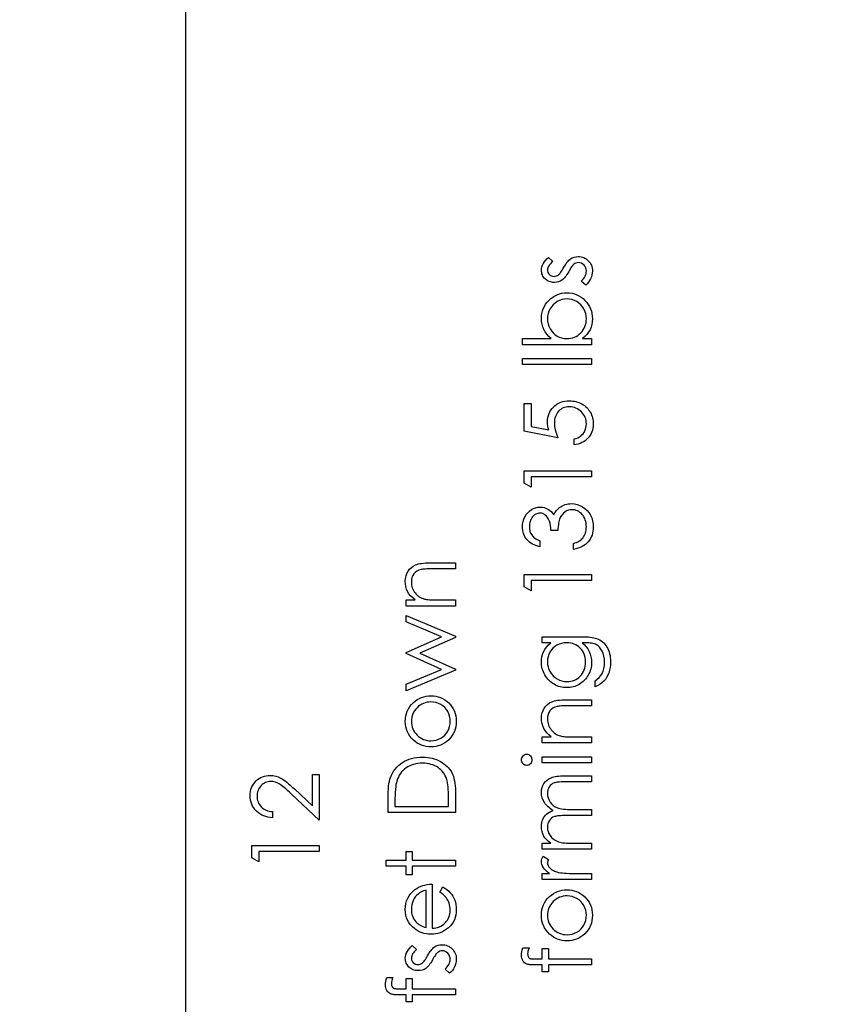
# Model space of a CAD drawing. Header units: inches. Extents: x 0.1 to 87.3, y 0.1 to 33.9.
# Tile 63 of 174: x 28.1 to 29.6, y 18.2 to 20. Entities that reach past the tile are written whole.
import ezdxf

# ---------------------------------------------------------------- set-up
doc = ezdxf.new("R2010")
doc.units = ezdxf.units.IN
doc.header["$MEASUREMENT"] = 0
doc.linetypes.add('CENTERX2', pattern=[0.8, 0.5, -0.1, 0.1, -0.1])
doc.layers.add('DIMENSIONS', color=171, linetype='Continuous')
doc.styles.add('SLDTEXTSTYLE0', font='TXT', dxfattribs={"width": 0.75})
doc.dimstyles.new('SLDDIMSTYLE7', dxfattribs={"dimtxt": 0.125, "dimasz": 0.13, "dimexe": 0, "dimexo": 0.0625, "dimgap": 0.03125, "dimtad": 0, "dimtih": 1, "dimtoh": 1, "dimdec": 1, "dimrnd": 1e-09, "dimzin": 12, "dimdsep": 46, "dimtxsty": 'SLDTEXTSTYLE0', "dimsah": 1, "dimcen": 0.09, "dimadec": 0, "dimazin": 3, "dimtfac": 1, "dimtdec": 1, "dimtofl": 0, "dimtmove": 0, "dimatfit": 3, "dimfxl": 1, "dimfrac": 2, "dimtolj": 1, "dimtzin": 12, "dimarcsym": 0})

# ---------------------------------------------------------------- blocks, each defined once
blk = doc.blocks.new('_D_10')
at = {"layer": 'DIMENSIONS'}
for p, q in [((2.8197, 20.8042), (2.8197, 14.5427)), ((48.3846, 20.3884), (48.3846, 14.5427)), ((2.8197, 14.6677), (27.4208, 14.6677)), ((48.3846, 14.6677), (27.7909, 14.6677))]:
    blk.add_line(p, q, dxfattribs=at)
for centre, start, end in [((27.6426, 14.655), 153.4349, 206.5651), ((27.569, 14.655), 333.4349, 26.5651)]:
    blk.add_arc(centre, 0.2219, start, end, dxfattribs=at)
for points in [[(2.8197, 14.6677), (2.9497, 14.6477), (2.9497, 14.6877)], [(48.3846, 14.6677), (48.2546, 14.6877), (48.2546, 14.6477)]]:
    blk.add_solid(points, dxfattribs=at)
at = {"layer": 'DIMENSIONS', "insert": (27.4442, 14.7169), "char_height": 0.125, "attachment_point": 1, "style": 'SLDTEXTSTYLE0'}
blk.add_mtext('45.6', dxfattribs=at)

msp = doc.modelspace()

# ---------------------------------------------------------------- linework, layer by layer
at = {"color": 7, "linetype": 'CENTERX2'}
msp.add_line((28.43457, 17.28335), (28.43457, 23.59335), dxfattribs=at)
at = {"color": 7, "linetype": 'Continuous'}
msp.add_line((28.43457, 16.36386), (28.43457, 20.59835), dxfattribs=at)
at = {"color": 7, "linetype": 'Continuous', "flags": 128}
for points in [[(29.10735, 19.55402), (29.11518, 19.54641), (29.11518, 19.54641), (29.11293, 19.54441), (29.11098, 19.5424), (29.10932, 19.5404), (29.10797, 19.53845), (29.10692, 19.53647), (29.10617, 19.53451), (29.10572, 19.53256), (29.10557, 19.53063), (29.10557, 19.53063), (29.10579, 19.52828), (29.1065, 19.5261), (29.10765, 19.52407), (29.10925, 19.52225), (29.11118, 19.52072), (29.11326, 19.51964), (29.11548, 19.51899), (29.11786, 19.51876), (29.11786, 19.51876), (29.12002, 19.51896), (29.1221, 19.51954), (29.12415, 19.52052), (29.12615, 19.52187), (29.12615, 19.52187), (29.12718, 19.52275), (29.12825, 19.52385), (29.12936, 19.52515), (29.13051, 19.52668), (29.13171, 19.52843), (29.13296, 19.53038), (29.13424, 19.53254), (29.13557, 19.53492), (29.13557, 19.53492), (29.13722, 19.53782), (29.13885, 19.54047), (29.14047, 19.5429), (29.1421, 19.54508), (29.14368, 19.54701), (29.14526, 19.54871), (29.14683, 19.55016), (29.14839, 19.55137), (29.14839, 19.55137), (29.15162, 19.55322), (29.15507, 19.55457), (29.15868, 19.55535), (29.16251, 19.55562), (29.16251, 19.55562), (29.16521, 19.5555), (29.16782, 19.55515), (29.17032, 19.55455), (29.1727, 19.55372), (29.175, 19.55262), (29.17718, 19.55132), (29.17924, 19.54976), (29.18121, 19.54796), (29.18302, 19.54598), (29.18457, 19.5439), (29.1859, 19.5417), (29.18697, 19.53937), (29.18783, 19.53692), (29.18843, 19.53434), (29.18878, 19.53166), (29.1889, 19.52886), (29.1889, 19.52886), (29.1887, 19.52507), (29.18808, 19.52139), (29.18705, 19.51779), (29.1856, 19.51426), (29.18379, 19.51093), (29.18169, 19.5079), (29.17926, 19.50517), (29.17653, 19.50274), (29.17653, 19.50274), (29.16807, 19.51018), (29.16807, 19.51018), (29.17032, 19.51233), (29.17228, 19.51451), (29.17393, 19.51674), (29.17528, 19.51896), (29.17633, 19.52124), (29.17708, 19.52357), (29.17753, 19.5259), (29.17768, 19.52828), (29.17768, 19.52828), (29.17741, 19.53151), (29.17658, 19.53449), (29.17523, 19.53722), (29.1733, 19.5397), (29.17102, 19.54175), (29.16854, 19.54323), (29.16587, 19.54411), (29.16299, 19.54441), (29.16299, 19.54441), (29.16061, 19.54421), (29.15838, 19.54363), (29.15625, 19.54268), (29.15427, 19.54133), (29.15427, 19.54133), (29.15332, 19.54045), (29.15229, 19.53932), (29.15119, 19.53795), (29.15006, 19.53634), (29.14884, 19.53449), (29.14759, 19.53239), (29.14626, 19.53006), (29.14486, 19.52748), (29.14486, 19.52748), (29.14328, 19.5247), (29.1417, 19.52214), (29.14012, 19.51984), (29.13857, 19.51774), (29.13702, 19.51588), (29.13547, 19.51428), (29.13391, 19.51288), (29.13239, 19.51173), (29.13239, 19.51173), (29.12921, 19.5099), (29.1258, 19.5086), (29.12217, 19.5078), (29.11831, 19.50755), (29.11831, 19.50755), (29.11578, 19.50765), (29.11338, 19.50795), (29.11108, 19.50847), (29.10887, 19.50917), (29.10677, 19.5101), (29.10479, 19.51123), (29.10291, 19.51255), (29.10116, 19.51408), (29.09956, 19.51578), (29.09818, 19.51759), (29.097, 19.51949), (29.09605, 19.52149), (29.0953, 19.52362), (29.09478, 19.52585), (29.09445, 19.52818), (29.09435, 19.53063), (29.09435, 19.53063), (29.09455, 19.53354), (29.09515, 19.53644), (29.09618, 19.53937), (29.09761, 19.5423), (29.09943, 19.54521), (29.10166, 19.54814), (29.10429, 19.55109), (29.10735, 19.55402)], [(29.18731, 19.39216), (29.05909, 19.39216), (29.05909, 19.39216), (29.05909, 19.40338), (29.05909, 19.40338), (29.11253, 19.40338), (29.11253, 19.40338), (29.10825, 19.40726), (29.10457, 19.41134), (29.10144, 19.41567), (29.09888, 19.42021), (29.0969, 19.42499), (29.09548, 19.42997), (29.09463, 19.43521), (29.09435, 19.44064), (29.09435, 19.44064), (29.09458, 19.44547), (29.09523, 19.45015), (29.0963, 19.45464), (29.09781, 19.45894), (29.09976, 19.46305), (29.10214, 19.46701), (29.10494, 19.47076), (29.1082, 19.47434), (29.11175, 19.47762), (29.11548, 19.48045), (29.11942, 19.48286), (29.12352, 19.48484), (29.1278, 19.48636), (29.13229, 19.48744), (29.13694, 19.48809), (29.1418, 19.48832), (29.1418, 19.48832), (29.14658, 19.48809), (29.15119, 19.48744), (29.15562, 19.48634), (29.15988, 19.48479), (29.16396, 19.48281), (29.16784, 19.48038), (29.17157, 19.47752), (29.1751, 19.47422), (29.17834, 19.47061), (29.18114, 19.46681), (29.18352, 19.46285), (29.18545, 19.45869), (29.18697, 19.45436), (29.18805, 19.44985), (29.18868, 19.44515), (29.1889, 19.44029), (29.1889, 19.44029), (29.18863, 19.43473), (29.1878, 19.42945), (29.1864, 19.42444), (29.18447, 19.41968), (29.18194, 19.4152), (29.17874, 19.41099), (29.1749, 19.40706), (29.1704, 19.40338), (29.1704, 19.40338), (29.1873, 19.40338), (29.1873, 19.40338), (29.1873, 19.39216)], [(29.17769, 19.44019), (29.17738, 19.4451), (29.17651, 19.4498), (29.17503, 19.45431), (29.17298, 19.45864), (29.1704, 19.46265), (29.16732, 19.46623), (29.16379, 19.46939), (29.15976, 19.47209), (29.15545, 19.47429), (29.15102, 19.47585), (29.14648, 19.4768), (29.1418, 19.4771), (29.1418, 19.4771), (29.13712, 19.47677), (29.13254, 19.47585), (29.12808, 19.47424), (29.12372, 19.47204), (29.11967, 19.46931), (29.11609, 19.46616), (29.11298, 19.46255), (29.11035, 19.45852), (29.10825, 19.45421), (29.10677, 19.44973), (29.10587, 19.44512), (29.10557, 19.44036), (29.10557, 19.44036), (29.10587, 19.43551), (29.10677, 19.4308), (29.10825, 19.42619), (29.11035, 19.42171), (29.11296, 19.41755), (29.11596, 19.4139), (29.11939, 19.41074), (29.12322, 19.40811), (29.1274, 19.40603), (29.13184, 19.40456), (29.13652, 19.40368), (29.14145, 19.40338), (29.14145, 19.40338), (29.14523, 19.40356), (29.14886, 19.40406), (29.15234, 19.40488), (29.15565, 19.40603), (29.1588, 19.40754), (29.16178, 19.40936), (29.16461, 19.41152), (29.16729, 19.414), (29.16972, 19.41673), (29.17185, 19.41963), (29.17363, 19.42266), (29.17508, 19.42587), (29.17623, 19.42922), (29.17703, 19.43273), (29.17753, 19.43638), (29.17768, 19.44019)], [(29.0591, 19.3553), (29.05909, 19.36652), (29.05909, 19.36652), (29.1873, 19.36652), (29.1873, 19.36652), (29.1873, 19.3553), (29.1873, 19.3553), (29.05909, 19.3553)], [(29.06231, 19.28319), (29.07512, 19.28319), (29.07512, 19.28319), (29.07512, 19.24067), (29.07512, 19.24067), (29.108, 19.23393), (29.108, 19.23393), (29.10695, 19.23792), (29.10617, 19.2417), (29.10572, 19.24528), (29.10557, 19.24866), (29.10557, 19.24866), (29.10574, 19.25284), (29.10629, 19.25685), (29.10717, 19.26065), (29.10845, 19.26428), (29.11005, 19.26771), (29.11203, 19.27094), (29.11436, 19.274), (29.11704, 19.27688), (29.12002, 19.27948), (29.1232, 19.28174), (29.12655, 19.28366), (29.13013, 19.28522), (29.13391, 19.28644), (29.1379, 19.28729), (29.14208, 19.28782), (29.14646, 19.288), (29.14646, 19.288), (29.14951, 19.2879), (29.15252, 19.28764), (29.15545, 19.28719), (29.15833, 19.28657), (29.16111, 19.28577), (29.16386, 19.28479), (29.16654, 19.28361), (29.16915, 19.28229), (29.17165, 19.28081), (29.174, 19.27918), (29.17623, 19.27745), (29.17828, 19.2756), (29.18019, 19.2736), (29.18194, 19.27147), (29.18354, 19.26924), (29.185, 19.26686), (29.1863, 19.26438), (29.1874, 19.2618), (29.18835, 19.25915), (29.18913, 19.25639), (29.18973, 19.25354), (29.19015, 19.25059), (29.19043, 19.24753), (29.1905, 19.2444), (29.1905, 19.2444), (29.19035, 19.24067), (29.18988, 19.23709), (29.18913, 19.23366), (29.18805, 19.23038), (29.18665, 19.22725), (29.18497, 19.22427), (29.18297, 19.22141), (29.18066, 19.21873), (29.17811, 19.21626), (29.17541, 19.21405), (29.1725, 19.2121), (29.1694, 19.2104), (29.16614, 19.20897), (29.16269, 19.20782), (29.15905, 19.20692), (29.15525, 19.20626), (29.15525, 19.20626), (29.15525, 19.21748), (29.15525, 19.21748), (29.1588, 19.21838), (29.16198, 19.21954), (29.16484, 19.22096), (29.16732, 19.22264), (29.16955, 19.22462), (29.17152, 19.2269), (29.1733, 19.22948), (29.17483, 19.23236), (29.17608, 19.23541), (29.17698, 19.23857), (29.17751, 19.24177), (29.17768, 19.24505), (29.17768, 19.24505), (29.17753, 19.24826), (29.17711, 19.25134), (29.17641, 19.25432), (29.17543, 19.25717), (29.17415, 19.2599), (29.17258, 19.26253), (29.17075, 19.26503), (29.16862, 19.26744), (29.16629, 19.26962), (29.16381, 19.27152), (29.16118, 19.27312), (29.15843, 19.27445), (29.15552, 19.27548), (29.15249, 19.2762), (29.14931, 19.27663), (29.14598, 19.27678), (29.14598, 19.27678), (29.14298, 19.27665), (29.14015, 19.27628), (29.13742, 19.27563), (29.13487, 19.27472), (29.13244, 19.27357), (29.13018, 19.27217), (29.12803, 19.27049), (29.12605, 19.26856), (29.12425, 19.26644), (29.1227, 19.26411), (29.12139, 19.26163), (29.12032, 19.25897), (29.11947, 19.25614), (29.11886, 19.25314), (29.11851, 19.24998), (29.11839, 19.24663), (29.11839, 19.24663), (29.11849, 19.24372), (29.11879, 19.24064), (29.11929, 19.23744), (29.11999, 19.23406), (29.12089, 19.23055), (29.12199, 19.22687), (29.1233, 19.22307), (29.1248, 19.21908), (29.1248, 19.21908), (29.0623, 19.23191), (29.0623, 19.23191), (29.0623, 19.28319)], [(29.06231, 19.13508), (29.0623, 19.15819), (29.0623, 19.15819), (29.1873, 19.15819), (29.1873, 19.15819), (29.1873, 19.14697), (29.1873, 19.14697), (29.07512, 19.14697), (29.07512, 19.14697), (29.07512, 19.12774), (29.07512, 19.12774), (29.0623, 19.13508)], [(29.09115, 19.02838), (29.09115, 19.01716), (29.09115, 19.01716), (29.08739, 19.01814), (29.08388, 19.01934), (29.08058, 19.02072), (29.0775, 19.02232), (29.07464, 19.0241), (29.07201, 19.0261), (29.06959, 19.0283), (29.06741, 19.03071), (29.06545, 19.03326), (29.06378, 19.03594), (29.06235, 19.03872), (29.06117, 19.04163), (29.06027, 19.04466), (29.05962, 19.04779), (29.05922, 19.05102), (29.05909, 19.05437), (29.05909, 19.05437), (29.05937, 19.05925), (29.06022, 19.06396), (29.06162, 19.06849), (29.06358, 19.07288), (29.06601, 19.07693), (29.06883, 19.08049), (29.07207, 19.08357), (29.07567, 19.08617), (29.07953, 19.08823), (29.08346, 19.0897), (29.08746, 19.09058), (29.09157, 19.09088), (29.09157, 19.09088), (29.09553, 19.09065), (29.09926, 19.08998), (29.10279, 19.08883), (29.10612, 19.08722), (29.10922, 19.08517), (29.11213, 19.08267), (29.11481, 19.07971), (29.11729, 19.07628), (29.11729, 19.07628), (29.11932, 19.08021), (29.12179, 19.08379), (29.12465, 19.087), (29.12795, 19.08983), (29.12795, 19.08983), (29.13046, 19.09158), (29.13306, 19.09308), (29.13572, 19.09439), (29.13847, 19.09544), (29.14128, 19.09624), (29.14416, 19.09681), (29.14714, 19.09716), (29.15016, 19.09729), (29.15016, 19.09729), (29.1554, 19.09694), (29.16051, 19.09586), (29.16551, 19.09408), (29.17037, 19.09158), (29.1749, 19.08848), (29.17891, 19.08487), (29.18234, 19.08071), (29.18525, 19.07606), (29.18755, 19.071), (29.1892, 19.06564), (29.19018, 19.05998), (29.1905, 19.05405), (29.1905, 19.05405), (29.19035, 19.05004), (29.18993, 19.04618), (29.18918, 19.0425), (29.18818, 19.039), (29.18685, 19.03567), (29.18525, 19.03251), (29.18334, 19.02951), (29.18114, 19.02668), (29.17866, 19.02405), (29.17591, 19.02167), (29.17288, 19.01952), (29.1696, 19.01761), (29.16602, 19.01593), (29.16216, 19.01451), (29.15805, 19.01331), (29.15365, 19.01235), (29.15365, 19.01235), (29.15365, 19.02357), (29.15365, 19.02357), (29.15653, 19.02447), (29.1592, 19.02545), (29.16168, 19.02655), (29.16394, 19.02773), (29.16599, 19.02898), (29.16784, 19.03036), (29.1695, 19.03181), (29.17092, 19.03336), (29.17092, 19.03336), (29.1725, 19.03549), (29.17388, 19.03774), (29.17505, 19.04015), (29.17601, 19.04268), (29.17673, 19.04536), (29.17726, 19.04819), (29.17758, 19.05114), (29.17768, 19.05425), (29.17768, 19.05425), (29.17756, 19.05775), (29.17718, 19.06108), (29.17658, 19.06424), (29.17571, 19.06722), (29.1746, 19.07), (29.17323, 19.07263), (29.17162, 19.07505), (29.16977, 19.07733), (29.16774, 19.07939), (29.16564, 19.08116), (29.16346, 19.08267), (29.16118, 19.08389), (29.15883, 19.08485), (29.15637, 19.08552), (29.15385, 19.08595), (29.15124, 19.08607), (29.15124, 19.08607), (29.14776, 19.0858), (29.14438, 19.085), (29.14113, 19.08364), (29.13797, 19.08174), (29.13509, 19.07939), (29.13256, 19.07668), (29.13043, 19.07358), (29.12868, 19.07012), (29.12793, 19.06819), (29.12725, 19.06599), (29.12668, 19.06356), (29.12615, 19.06086), (29.1257, 19.05793), (29.12533, 19.05475), (29.12502, 19.05129), (29.1248, 19.04761), (29.1248, 19.04761), (29.11198, 19.04761), (29.11198, 19.04761), (29.1118, 19.05224), (29.11125, 19.05665), (29.11033, 19.06086), (29.10902, 19.06484), (29.10745, 19.06847), (29.10567, 19.07155), (29.10367, 19.0741), (29.10149, 19.07613), (29.09916, 19.07768), (29.09673, 19.07879), (29.09418, 19.07944), (29.09152, 19.07966), (29.09152, 19.07966), (29.08957, 19.07956), (29.08766, 19.07921), (29.08584, 19.07866), (29.08408, 19.07788), (29.08241, 19.07688), (29.08078, 19.07566), (29.07923, 19.0742), (29.07772, 19.07253), (29.07637, 19.0707), (29.0752, 19.06874), (29.07419, 19.06667), (29.07337, 19.06446), (29.07274, 19.06216), (29.07229, 19.05973), (29.07201, 19.05718), (29.07191, 19.05452), (29.07191, 19.05452), (29.07219, 19.05026), (29.07302, 19.04628), (29.07437, 19.04263), (29.0763, 19.03925), (29.0775, 19.03767), (29.07888, 19.03617), (29.08043, 19.03471), (29.08221, 19.03334), (29.08416, 19.03199), (29.08629, 19.03073), (29.08862, 19.02953), (29.09115, 19.02838)], [(28.84345, 18.90739), (28.84344, 18.9186), (28.84344, 18.9186), (28.85992, 18.9186), (28.85992, 18.9186), (28.85551, 18.92229), (28.85176, 18.92614), (28.84863, 18.9302), (28.84615, 18.93445), (28.84427, 18.93889), (28.84292, 18.94352), (28.84212, 18.94835), (28.84184, 18.95336), (28.84184, 18.95336), (28.84217, 18.95842), (28.84314, 18.96318), (28.84474, 18.96763), (28.847, 18.97179), (28.8498, 18.97555), (28.85306, 18.9788), (28.85674, 18.9815), (28.8609, 18.98368), (28.86325, 18.98458), (28.86588, 18.98536), (28.86883, 18.98601), (28.87209, 18.98656), (28.87564, 18.98696), (28.8795, 18.98726), (28.88368, 18.98746), (28.88814, 18.98751), (28.88814, 18.98751), (28.93479, 18.98751), (28.93479, 18.98751), (28.93479, 18.9763), (28.93479, 18.9763), (28.89182, 18.9763), (28.89182, 18.9763), (28.88809, 18.97627), (28.88468, 18.97622), (28.8816, 18.97612), (28.87885, 18.97597), (28.87639, 18.97577), (28.87429, 18.97555), (28.87249, 18.97527), (28.87104, 18.97497), (28.87104, 18.97497), (28.86683, 18.97369), (28.8632, 18.97191), (28.86009, 18.96966), (28.85756, 18.96693), (28.85559, 18.96373), (28.85418, 18.96007), (28.85333, 18.95596), (28.85306, 18.95141), (28.85306, 18.95141), (28.85316, 18.9487), (28.85348, 18.94607), (28.85403, 18.94349), (28.85481, 18.94102), (28.85579, 18.93859), (28.85696, 18.93623), (28.85839, 18.93395), (28.86002, 18.93175), (28.86182, 18.92967), (28.8637, 18.92779), (28.8657, 18.92609), (28.86781, 18.92456), (28.87001, 18.92324), (28.87231, 18.92208), (28.87474, 18.92111), (28.87725, 18.92033), (28.87725, 18.92033), (28.8791, 18.91993), (28.8813, 18.91958), (28.88383, 18.91928), (28.88674, 18.91903), (28.88997, 18.91885), (28.89355, 18.9187), (28.89748, 18.91863), (28.90176, 18.9186), (28.90176, 18.9186), (28.93479, 18.9186), (28.93479, 18.9186), (28.93479, 18.90739), (28.93479, 18.90739), (28.84344, 18.90739)], [(29.06231, 18.94277), (29.0623, 18.96588), (29.0623, 18.96588), (29.1873, 18.96588), (29.1873, 18.96588), (29.1873, 18.95466), (29.1873, 18.95466), (29.07512, 18.95466), (29.07512, 18.95466), (29.07512, 18.93543), (29.07512, 18.93543), (29.0623, 18.94277)], [(28.84345, 18.75033), (28.84344, 18.76238), (28.84344, 18.76238), (28.90915, 18.7896), (28.90915, 18.7896), (28.84344, 18.81942), (28.84344, 18.81942), (28.84344, 18.82132), (28.84344, 18.82132), (28.90915, 18.8505), (28.90915, 18.8505), (28.84344, 18.87796), (28.84344, 18.87796), (28.84344, 18.88976), (28.84344, 18.88976), (28.93479, 18.85157), (28.93479, 18.85157), (28.93479, 18.84924), (28.93479, 18.84924), (28.86908, 18.82005), (28.86908, 18.82005), (28.93479, 18.79025), (28.93479, 18.79025), (28.93479, 18.78817), (28.93479, 18.78817), (28.84344, 18.75033)], [(29.09596, 18.83928), (29.09595, 18.8505), (29.09595, 18.8505), (29.16844, 18.8505), (29.16844, 18.8505), (29.17308, 18.85045), (29.17738, 18.85029), (29.18136, 18.85002), (29.18502, 18.84967), (29.18838, 18.84919), (29.19138, 18.84862), (29.19409, 18.84794), (29.19646, 18.84716), (29.19646, 18.84716), (29.19952, 18.84591), (29.20237, 18.84446), (29.20505, 18.84281), (29.20756, 18.84093), (29.20989, 18.83883), (29.21204, 18.83655), (29.21399, 18.83404), (29.21577, 18.83131), (29.21737, 18.82843), (29.21875, 18.82541), (29.2199, 18.82223), (29.22085, 18.81889), (29.2216, 18.81544), (29.22213, 18.81183), (29.22246, 18.80808), (29.22256, 18.8042), (29.22256, 18.8042), (29.22236, 18.79854), (29.22173, 18.79318), (29.22068, 18.7881), (29.2192, 18.78331), (29.21737, 18.77891), (29.21527, 18.77492), (29.21289, 18.77139), (29.21021, 18.76826), (29.20706, 18.76541), (29.20327, 18.76268), (29.19882, 18.76005), (29.19371, 18.75755), (29.19371, 18.75755), (29.19371, 18.76876), (29.19371, 18.76876), (29.19792, 18.77159), (29.20152, 18.77482), (29.20455, 18.77843), (29.20701, 18.78241), (29.20891, 18.78684), (29.21026, 18.79178), (29.21106, 18.79718), (29.21134, 18.80312), (29.21134, 18.80312), (29.21106, 18.80898), (29.21026, 18.81436), (29.20891, 18.81927), (29.20701, 18.8237), (29.2047, 18.82761), (29.20215, 18.83091), (29.19929, 18.83359), (29.19616, 18.8357), (29.19439, 18.83655), (29.19236, 18.83727), (29.19005, 18.83788), (29.1875, 18.83838), (29.18465, 18.83878), (29.18154, 18.83905), (29.17816, 18.83923), (29.17453, 18.83928), (29.17453, 18.83928), (29.1698, 18.83928), (29.1698, 18.83928), (29.17378, 18.83577), (29.17728, 18.83192), (29.18026, 18.82768), (29.18277, 18.82308), (29.18475, 18.81822), (29.18617, 18.81321), (29.18702, 18.80808), (29.1873, 18.80277), (29.1873, 18.80277), (29.1872, 18.79964), (29.18692, 18.79656), (29.18642, 18.79353), (29.18575, 18.79055), (29.18487, 18.78762), (29.18382, 18.78474), (29.18254, 18.78189), (29.18109, 18.77911), (29.17946, 18.77643), (29.17771, 18.7739), (29.17583, 18.77152), (29.1738, 18.76929), (29.17165, 18.76724), (29.16937, 18.76533), (29.16694, 18.76358), (29.16439, 18.76198), (29.16173, 18.76058), (29.159, 18.75935), (29.15622, 18.7583), (29.15337, 18.75745), (29.15047, 18.7568), (29.14749, 18.75632), (29.14443, 18.75604), (29.14133, 18.75594), (29.14133, 18.75594), (29.13822, 18.75604), (29.13514, 18.75634), (29.13214, 18.75682), (29.12918, 18.75752), (29.12628, 18.7584), (29.12342, 18.75947), (29.12064, 18.76075), (29.11789, 18.76223), (29.11523, 18.76388), (29.11273, 18.76568), (29.11038, 18.76764), (29.10815, 18.76974), (29.10607, 18.77199), (29.10414, 18.7744), (29.10234, 18.77695), (29.10069, 18.77966), (29.09921, 18.78246), (29.09791, 18.78529), (29.09683, 18.78817), (29.09593, 18.79108), (29.09525, 18.79403), (29.09475, 18.79703), (29.09445, 18.80006), (29.09435, 18.80312), (29.09435, 18.80312), (29.0946, 18.80815), (29.09533, 18.81301), (29.09653, 18.81769), (29.09823, 18.8222), (29.10054, 18.82658), (29.10359, 18.83091), (29.1074, 18.83512), (29.11193, 18.83928), (29.11193, 18.83928), (29.09595, 18.83928)], [(29.10557, 18.80402), (29.10587, 18.79911), (29.10677, 18.79438), (29.10825, 18.78985), (29.11033, 18.78547), (29.11296, 18.78141), (29.11604, 18.77783), (29.11957, 18.7747), (29.12355, 18.77202), (29.12785, 18.76989), (29.13234, 18.76839), (29.13697, 18.76746), (29.14178, 18.76716), (29.14178, 18.76716), (29.14541, 18.76731), (29.14889, 18.76779), (29.15222, 18.76859), (29.15537, 18.76969), (29.15835, 18.77109), (29.16118, 18.77282), (29.16386, 18.77487), (29.16637, 18.77723), (29.16864, 18.77983), (29.17062, 18.78264), (29.17228, 18.78564), (29.17365, 18.7888), (29.1747, 18.79215), (29.17548, 18.79571), (29.17593, 18.79944), (29.17608, 18.80334), (29.17608, 18.80334), (29.17593, 18.8073), (29.17548, 18.81106), (29.17473, 18.81461), (29.17368, 18.81797), (29.17233, 18.82112), (29.17065, 18.82408), (29.16869, 18.82686), (29.16644, 18.82941), (29.16394, 18.83172), (29.16123, 18.83372), (29.15835, 18.83542), (29.1553, 18.83682), (29.15204, 18.8379), (29.14859, 18.83865), (29.14496, 18.83913), (29.14113, 18.83928), (29.14113, 18.83928), (29.13614, 18.839), (29.13146, 18.83815), (29.12703, 18.83672), (29.12287, 18.83475), (29.11907, 18.83224), (29.11571, 18.82926), (29.11273, 18.82583), (29.1102, 18.8219), (29.10817, 18.81767), (29.10672, 18.81329), (29.10587, 18.80873), (29.10557, 18.80402)], [(28.84184, 18.69349), (28.84206, 18.69863), (28.84279, 18.70351), (28.84397, 18.70819), (28.8456, 18.71265), (28.84772, 18.71686), (28.8503, 18.72086), (28.85336, 18.72464), (28.85689, 18.7282), (28.85689, 18.7282), (28.86039, 18.73113), (28.86408, 18.73368), (28.86788, 18.73584), (28.87186, 18.73759), (28.87602, 18.73897), (28.8803, 18.73994), (28.88476, 18.74052), (28.88937, 18.74072), (28.88937, 18.74072), (28.894, 18.74052), (28.89848, 18.73989), (28.90281, 18.73887), (28.90702, 18.73741), (28.91105, 18.73556), (28.91496, 18.73328), (28.91869, 18.7306), (28.92229, 18.7275), (28.9256, 18.72407), (28.92845, 18.72041), (28.93088, 18.71653), (28.93286, 18.7124), (28.93441, 18.70802), (28.93551, 18.70341), (28.93617, 18.69858), (28.93639, 18.69349), (28.93639, 18.69349), (28.93617, 18.68839), (28.93551, 18.68353), (28.93441, 18.67892), (28.93286, 18.67454), (28.93088, 18.67038), (28.92845, 18.66648), (28.9256, 18.66282), (28.92229, 18.65939), (28.91869, 18.65628), (28.91496, 18.65361), (28.91105, 18.65133), (28.90702, 18.64947), (28.90281, 18.64802), (28.89848, 18.64699), (28.894, 18.64637), (28.88937, 18.64617), (28.88937, 18.64617), (28.88478, 18.64637), (28.88033, 18.64694), (28.87604, 18.64792), (28.87194, 18.6493), (28.86796, 18.65105), (28.86413, 18.6532), (28.86047, 18.65576), (28.85696, 18.65869), (28.85696, 18.65869), (28.85341, 18.66224), (28.85035, 18.66603), (28.84775, 18.67003), (28.84562, 18.67429), (28.84397, 18.67875), (28.84279, 18.68343), (28.84206, 18.68836), (28.84184, 18.69349)], [(28.85306, 18.69344), (28.85323, 18.68981), (28.85373, 18.68631), (28.85456, 18.68293), (28.85571, 18.6797), (28.85721, 18.67657), (28.85904, 18.67359), (28.8612, 18.67073), (28.8637, 18.668), (28.86643, 18.66552), (28.86931, 18.66337), (28.87231, 18.66154), (28.87547, 18.66004), (28.87875, 18.65889), (28.88218, 18.65806), (28.88573, 18.65756), (28.88944, 18.65739), (28.88944, 18.65739), (28.89422, 18.65769), (28.89886, 18.65859), (28.90331, 18.66012), (28.90759, 18.66222), (28.91155, 18.66485), (28.91506, 18.66793), (28.91806, 18.67141), (28.92059, 18.67531), (28.92259, 18.67955), (28.92402, 18.68398), (28.9249, 18.68861), (28.92517, 18.69344), (28.92517, 18.69344), (28.9249, 18.69828), (28.92402, 18.70291), (28.92259, 18.70732), (28.92059, 18.71155), (28.91806, 18.71545), (28.91506, 18.71896), (28.91155, 18.72201), (28.90759, 18.72464), (28.90331, 18.72677), (28.89886, 18.7283), (28.89422, 18.7292), (28.88944, 18.7295), (28.88944, 18.7295), (28.88573, 18.72933), (28.88218, 18.72883), (28.87875, 18.728), (28.87547, 18.72685), (28.87231, 18.72535), (28.86931, 18.72349), (28.86643, 18.72134), (28.8637, 18.71883), (28.8612, 18.71611), (28.85904, 18.71325), (28.85721, 18.71027), (28.85571, 18.70717), (28.85456, 18.70391), (28.85373, 18.70056), (28.85323, 18.69705), (28.85306, 18.69344)], [(29.09596, 18.65338), (29.09595, 18.6646), (29.09595, 18.6646), (29.11243, 18.6646), (29.11243, 18.6646), (29.10802, 18.66828), (29.10427, 18.67213), (29.10114, 18.67619), (29.09866, 18.68045), (29.09678, 18.68488), (29.09543, 18.68951), (29.09463, 18.69435), (29.09435, 18.69935), (29.09435, 18.69935), (29.09468, 18.70441), (29.09565, 18.70917), (29.09726, 18.71363), (29.09951, 18.71778), (29.10231, 18.72154), (29.10557, 18.72479), (29.10925, 18.7275), (29.11341, 18.72968), (29.11576, 18.73058), (29.11839, 18.73135), (29.12134, 18.73201), (29.1246, 18.73256), (29.12815, 18.73296), (29.13201, 18.73326), (29.13619, 18.73346), (29.14065, 18.73351), (29.14065, 18.73351), (29.1873, 18.73351), (29.1873, 18.73351), (29.1873, 18.72229), (29.1873, 18.72229), (29.14433, 18.72229), (29.14433, 18.72229), (29.1406, 18.72227), (29.13719, 18.72221), (29.13411, 18.72211), (29.13136, 18.72196), (29.12891, 18.72176), (29.1268, 18.72154), (29.125, 18.72126), (29.12355, 18.72096), (29.12355, 18.72096), (29.11934, 18.71969), (29.11571, 18.71791), (29.1126, 18.71565), (29.11008, 18.71293), (29.1081, 18.70972), (29.1067, 18.70606), (29.10584, 18.70196), (29.10557, 18.6974), (29.10557, 18.6974), (29.10567, 18.6947), (29.10599, 18.69207), (29.10655, 18.68949), (29.10732, 18.68701), (29.1083, 18.68458), (29.10947, 18.68223), (29.1109, 18.67995), (29.11253, 18.67774), (29.11433, 18.67567), (29.11621, 18.67379), (29.11821, 18.67208), (29.12032, 18.67056), (29.12252, 18.66923), (29.12482, 18.66808), (29.12725, 18.6671), (29.12976, 18.66633), (29.12976, 18.66633), (29.13161, 18.66592), (29.13381, 18.66557), (29.13634, 18.66527), (29.13925, 18.66502), (29.14248, 18.66485), (29.14606, 18.6647), (29.14999, 18.66462), (29.15427, 18.6646), (29.15427, 18.6646), (29.1873, 18.6646), (29.1873, 18.6646), (29.1873, 18.65338), (29.1873, 18.65338), (29.09595, 18.65338)], [(29.0575, 18.62208), (29.05767, 18.62416), (29.05819, 18.62609), (29.05909, 18.62786), (29.06032, 18.62947), (29.0618, 18.63082), (29.06345, 18.63177), (29.06523, 18.63235), (29.06716, 18.63255), (29.06716, 18.63255), (29.06904, 18.63235), (29.07079, 18.63177), (29.07242, 18.63082), (29.07389, 18.62947), (29.07512, 18.62786), (29.07602, 18.62609), (29.07655, 18.62416), (29.07672, 18.62208), (29.07672, 18.62208), (29.07655, 18.62003), (29.07602, 18.61815), (29.07512, 18.61637), (29.07389, 18.61477), (29.07242, 18.61344), (29.07079, 18.61249), (29.06904, 18.61191), (29.06716, 18.61171), (29.06716, 18.61171), (29.06523, 18.61191), (29.06345, 18.61249), (29.0618, 18.61344), (29.06032, 18.61477), (29.05909, 18.61637), (29.05819, 18.61815), (29.05767, 18.62003), (29.05749, 18.62208)], [(28.93479, 18.52437), (28.80979, 18.52437), (28.80979, 18.52437), (28.80979, 18.54961), (28.80979, 18.54961), (28.80986, 18.5562), (28.81006, 18.56233), (28.81041, 18.56799), (28.81092, 18.5732), (28.81154, 18.57791), (28.81232, 18.58217), (28.81324, 18.58595), (28.8143, 18.58928), (28.8143, 18.58928), (28.81602, 18.59358), (28.81805, 18.59764), (28.82038, 18.60147), (28.82301, 18.60505), (28.82591, 18.60838), (28.82909, 18.61149), (28.8326, 18.61434), (28.83638, 18.61695), (28.84041, 18.6193), (28.84462, 18.62133), (28.84903, 18.62303), (28.85361, 18.62443), (28.85839, 18.62554), (28.86337, 18.62631), (28.86853, 18.62679), (28.87387, 18.62694), (28.87387, 18.62694), (28.8785, 18.62681), (28.88298, 18.62644), (28.88731, 18.62584), (28.89152, 18.62496), (28.89558, 18.62386), (28.89951, 18.62248), (28.90329, 18.62088), (28.90692, 18.61902), (28.91037, 18.61697), (28.91358, 18.61479), (28.91656, 18.61244), (28.91931, 18.60996), (28.92184, 18.60731), (28.92412, 18.60453), (28.92617, 18.60157), (28.92798, 18.59849), (28.92958, 18.59519), (28.93096, 18.59156), (28.93213, 18.5876), (28.93309, 18.58334), (28.93384, 18.57876), (28.93436, 18.57385), (28.93469, 18.56864), (28.93479, 18.56311), (28.93479, 18.56311), (28.93479, 18.52437)], [(28.92198, 18.53559), (28.92197, 18.54994), (28.92197, 18.54994), (28.92192, 18.55612), (28.92177, 18.56183), (28.92152, 18.56704), (28.92117, 18.57175), (28.92072, 18.57598), (28.92019, 18.57971), (28.91954, 18.58294), (28.91879, 18.58567), (28.91879, 18.58567), (28.91754, 18.58908), (28.91608, 18.59231), (28.91438, 18.59534), (28.91248, 18.59817), (28.91032, 18.60082), (28.90795, 18.6033), (28.90537, 18.60558), (28.90254, 18.60768), (28.89953, 18.60956), (28.89635, 18.61119), (28.893, 18.61259), (28.88949, 18.61372), (28.88583, 18.61459), (28.882, 18.61522), (28.878, 18.61559), (28.87384, 18.61572), (28.87384, 18.61572), (28.86946, 18.61559), (28.86525, 18.61517), (28.86122, 18.61449), (28.85734, 18.61354), (28.85361, 18.61231), (28.85005, 18.61081), (28.84665, 18.60906), (28.84342, 18.60701), (28.84039, 18.60473), (28.83761, 18.60222), (28.83508, 18.59952), (28.83278, 18.59661), (28.83075, 18.59348), (28.82894, 18.59013), (28.82742, 18.58657), (28.82611, 18.58279), (28.82611, 18.58279), (28.82529, 18.57964), (28.82459, 18.57603), (28.82399, 18.57192), (28.82349, 18.56737), (28.82311, 18.56233), (28.82283, 18.55683), (28.82266, 18.55084), (28.82261, 18.54438), (28.82261, 18.54438), (28.82261, 18.53559), (28.82261, 18.53559), (28.92197, 18.53559)], [(29.09596, 18.61652), (29.09595, 18.62774), (29.09595, 18.62774), (29.1873, 18.62774), (29.1873, 18.62774), (29.1873, 18.61652), (29.1873, 18.61652), (29.09595, 18.61652)], [(28.59576, 18.52598), (28.59574, 18.51476), (28.59574, 18.51476), (28.59128, 18.51506), (28.58702, 18.51571), (28.58299, 18.51669), (28.57914, 18.51804), (28.57551, 18.51972), (28.57205, 18.52174), (28.56882, 18.52412), (28.56579, 18.52685), (28.56304, 18.52983), (28.56066, 18.53301), (28.55865, 18.53634), (28.557, 18.53982), (28.55572, 18.5435), (28.5548, 18.54734), (28.55425, 18.55134), (28.55407, 18.55552), (28.55407, 18.55552), (28.55425, 18.55963), (28.55477, 18.56356), (28.55562, 18.56727), (28.55685, 18.5708), (28.5584, 18.5741), (28.56031, 18.57721), (28.56254, 18.58014), (28.56514, 18.58284), (28.56797, 18.5853), (28.57092, 18.5874), (28.574, 18.5892), (28.57721, 18.59068), (28.58051, 18.59181), (28.58397, 18.59263), (28.58753, 18.59311), (28.59123, 18.59328), (28.59123, 18.59328), (28.59644, 18.59296), (28.60147, 18.59198), (28.60633, 18.59038), (28.61104, 18.5881), (28.61344, 18.58665), (28.61607, 18.5849), (28.6189, 18.58284), (28.62193, 18.58049), (28.62516, 18.57781), (28.62859, 18.57485), (28.63222, 18.57157), (28.63608, 18.56799), (28.63608, 18.56799), (28.66946, 18.53672), (28.66946, 18.53672), (28.66946, 18.59489), (28.66946, 18.59489), (28.68228, 18.59489), (28.68228, 18.59489), (28.68228, 18.50995), (28.68228, 18.50995), (28.63054, 18.55843), (28.63054, 18.55843), (28.62684, 18.56196), (28.62338, 18.56516), (28.62018, 18.56804), (28.61722, 18.5706), (28.61449, 18.57283), (28.61204, 18.57475), (28.60981, 18.57633), (28.60783, 18.57761), (28.60408, 18.57956), (28.60022, 18.58096), (28.59629, 18.58179), (28.59223, 18.58207), (28.59223, 18.58207), (28.58968, 18.58194), (28.58723, 18.58156), (28.58487, 18.58096), (28.58259, 18.58011), (28.58039, 18.57899), (28.57831, 18.57763), (28.57631, 18.57606), (28.57438, 18.5742), (28.57263, 18.57217), (28.5711, 18.57005), (28.56982, 18.56782), (28.56877, 18.56546), (28.56794, 18.56299), (28.56737, 18.56043), (28.56702, 18.55775), (28.56689, 18.55495), (28.56689, 18.55495), (28.56702, 18.55202), (28.56737, 18.54921), (28.56794, 18.54653), (28.5688, 18.54398), (28.56985, 18.54155), (28.57115, 18.53925), (28.57268, 18.53707), (28.57445, 18.53502), (28.57646, 18.53314), (28.57864, 18.53148), (28.58102, 18.53003), (28.58357, 18.52878), (28.58632, 18.52775), (28.58928, 18.52695), (28.59241, 18.52635), (28.59574, 18.52598)], [(29.09596, 18.45626), (29.09595, 18.46748), (29.09595, 18.46748), (29.11183, 18.46748), (29.11183, 18.46748), (29.10772, 18.47059), (29.10422, 18.47374), (29.10131, 18.47692), (29.09898, 18.48015), (29.09898, 18.48015), (29.09695, 18.48468), (29.0955, 18.48934), (29.09465, 18.4941), (29.09435, 18.49898), (29.09435, 18.49898), (29.09453, 18.50229), (29.095, 18.50549), (29.09583, 18.50862), (29.09698, 18.51165), (29.09841, 18.51453), (29.10003, 18.51711), (29.10189, 18.51944), (29.10394, 18.52147), (29.10634, 18.5233), (29.10925, 18.52502), (29.11258, 18.5266), (29.11641, 18.52805), (29.11641, 18.52805), (29.11378, 18.52956), (29.11133, 18.53116), (29.10902, 18.53286), (29.1069, 18.53464), (29.10492, 18.53652), (29.10309, 18.53847), (29.10144, 18.54052), (29.09996, 18.54268), (29.09751, 18.54713), (29.09575, 18.55179), (29.0947, 18.55657), (29.09435, 18.56156), (29.09435, 18.56156), (29.09465, 18.56614), (29.09553, 18.57045), (29.097, 18.57448), (29.09908, 18.57823), (29.10169, 18.58162), (29.10477, 18.58454), (29.10832, 18.587), (29.11233, 18.58898), (29.11458, 18.5898), (29.11711, 18.5905), (29.11992, 18.59111), (29.12297, 18.59161), (29.12628, 18.59198), (29.12986, 18.59226), (29.13371, 18.59243), (29.13782, 18.59248), (29.13782, 18.59248), (29.1873, 18.59248), (29.1873, 18.59248), (29.1873, 18.58126), (29.1873, 18.58126), (29.13777, 18.58126), (29.13777, 18.58126), (29.13426, 18.58124), (29.13103, 18.58114), (29.1281, 18.58096), (29.12545, 18.58074), (29.12307, 18.58044), (29.12099, 18.58006), (29.11919, 18.57964), (29.11769, 18.57914), (29.11508, 18.57788), (29.11276, 18.57626), (29.1107, 18.57425), (29.1089, 18.57187), (29.10745, 18.5692), (29.10639, 18.56624), (29.10577, 18.56306), (29.10557, 18.5596), (29.10557, 18.5596), (29.10589, 18.55537), (29.10682, 18.55134), (29.1084, 18.54746), (29.11058, 18.54378), (29.11328, 18.54042), (29.11641, 18.53757), (29.11997, 18.53519), (29.12392, 18.53329), (29.12618, 18.53251), (29.12878, 18.53184), (29.13174, 18.53128), (29.13507, 18.53081), (29.1387, 18.53046), (29.1427, 18.53018), (29.14706, 18.53003), (29.15177, 18.52998), (29.15177, 18.52998), (29.1873, 18.52998), (29.1873, 18.52998), (29.1873, 18.51876), (29.1873, 18.51876), (29.14085, 18.51876), (29.14085, 18.51876), (29.13692, 18.51874), (29.13329, 18.51864), (29.13001, 18.51846), (29.12705, 18.51824), (29.12442, 18.51794), (29.12215, 18.51759), (29.12017, 18.51716), (29.11854, 18.51666), (29.11573, 18.51543), (29.11323, 18.51381), (29.11103, 18.51178), (29.1091, 18.50937), (29.10755, 18.50667), (29.10645, 18.50369), (29.10579, 18.50049), (29.10557, 18.49703), (29.10557, 18.49703), (29.10587, 18.49297), (29.1068, 18.48904), (29.10832, 18.48524), (29.11045, 18.48158), (29.11311, 18.47822), (29.11619, 18.47532), (29.11967, 18.47289), (29.12357, 18.47094), (29.12578, 18.47014), (29.12825, 18.46944), (29.13101, 18.46883), (29.13404, 18.46836), (29.13732, 18.46796), (29.1409, 18.46771), (29.14473, 18.46753), (29.14886, 18.46748), (29.14886, 18.46748), (29.1873, 18.46748), (29.1873, 18.46748), (29.1873, 18.45626), (29.1873, 18.45626), (29.09595, 18.45626)], [(28.55729, 18.44036), (28.55728, 18.46348), (28.55728, 18.46348), (28.68228, 18.46348), (28.68228, 18.46348), (28.68228, 18.45226), (28.68228, 18.45226), (28.5701, 18.45226), (28.5701, 18.45226), (28.5701, 18.43303), (28.5701, 18.43303), (28.55728, 18.44036)], [(28.80659, 18.42501), (28.80658, 18.43623), (28.80658, 18.43623), (28.84344, 18.43623), (28.84344, 18.43623), (28.84344, 18.45226), (28.84344, 18.45226), (28.85466, 18.45226), (28.85466, 18.45226), (28.85466, 18.43623), (28.85466, 18.43623), (28.93479, 18.43623), (28.93479, 18.43623), (28.93479, 18.42501), (28.93479, 18.42501), (28.85466, 18.42501), (28.85466, 18.42501), (28.85466, 18.40899), (28.85466, 18.40899), (28.84344, 18.40899), (28.84344, 18.40899), (28.84344, 18.42501), (28.84344, 18.42501), (28.80658, 18.42501)], [(29.09596, 18.40017), (29.09595, 18.41139), (29.09595, 18.41139), (29.1094, 18.41139), (29.1094, 18.41139), (29.10569, 18.41395), (29.10254, 18.41658), (29.09993, 18.41926), (29.09788, 18.42201), (29.09633, 18.42484), (29.09523, 18.42774), (29.09458, 18.43067), (29.09435, 18.43368), (29.09435, 18.43368), (29.09455, 18.43601), (29.09513, 18.43841), (29.0961, 18.44089), (29.09748, 18.44344), (29.09748, 18.44344), (29.1072, 18.43728), (29.1072, 18.43728), (29.1065, 18.43566), (29.10597, 18.43415), (29.10567, 18.43278), (29.10557, 18.43155), (29.10557, 18.43155), (29.10587, 18.42887), (29.10677, 18.42622), (29.10825, 18.42364), (29.11035, 18.42108), (29.11163, 18.41986), (29.11308, 18.4187), (29.11471, 18.41765), (29.11649, 18.41665), (29.11841, 18.41572), (29.12054, 18.41487), (29.12282, 18.4141), (29.12525, 18.4134), (29.12525, 18.4134), (29.12743, 18.41292), (29.13013, 18.41252), (29.13329, 18.41217), (29.13697, 18.41189), (29.14113, 18.41167), (29.14581, 18.41152), (29.15094, 18.41142), (29.1566, 18.41139), (29.1566, 18.41139), (29.1873, 18.41139), (29.1873, 18.41139), (29.1873, 18.40017), (29.1873, 18.40017), (29.09595, 18.40017)], [(28.90594, 18.37659), (28.91118, 18.38655), (28.91118, 18.38655), (28.91536, 18.3841), (28.91911, 18.38147), (28.92244, 18.37867), (28.92535, 18.37566), (28.9279, 18.37248), (28.93011, 18.36913), (28.93201, 18.36554), (28.93356, 18.36179), (28.93479, 18.35781), (28.93569, 18.35358), (28.93622, 18.34909), (28.93639, 18.34436), (28.93639, 18.34436), (28.93617, 18.3391), (28.93549, 18.33414), (28.93436, 18.32949), (28.93279, 18.3251), (28.93076, 18.32105), (28.92828, 18.31727), (28.92535, 18.31376), (28.92197, 18.31058), (28.91831, 18.30773), (28.91453, 18.30525), (28.91062, 18.30317), (28.90662, 18.30147), (28.90246, 18.30011), (28.89823, 18.29916), (28.89385, 18.29861), (28.88937, 18.29841), (28.88937, 18.29841), (28.88516, 18.29859), (28.88105, 18.29906), (28.87707, 18.29989), (28.87319, 18.30104), (28.86943, 18.30252), (28.8658, 18.30432), (28.86227, 18.30647), (28.85887, 18.30893), (28.85887, 18.30893), (28.85489, 18.31241), (28.85143, 18.31617), (28.8485, 18.3202), (28.8461, 18.32453), (28.84424, 18.32914), (28.84292, 18.33402), (28.84212, 18.33918), (28.84184, 18.34464), (28.84184, 18.34464), (28.84212, 18.35024), (28.84297, 18.35558), (28.84437, 18.36061), (28.84635, 18.36534), (28.84885, 18.3698), (28.85196, 18.37396), (28.85561, 18.37784), (28.85982, 18.38142), (28.85982, 18.38142), (28.8631, 18.38372), (28.86655, 18.3857), (28.87024, 18.3874), (28.87409, 18.38878), (28.87815, 18.38988), (28.8824, 18.39068), (28.88686, 18.39116), (28.89152, 18.39136), (28.89152, 18.39136), (28.89152, 18.30963), (28.89152, 18.30963), (28.89512, 18.30986), (28.89858, 18.31036), (28.90186, 18.31116), (28.90497, 18.31226), (28.9079, 18.31361), (28.91067, 18.31526), (28.91328, 18.31722), (28.91573, 18.31945), (28.91794, 18.3219), (28.91986, 18.32448), (28.92149, 18.32721), (28.92282, 18.33009), (28.92385, 18.33309), (28.92457, 18.33625), (28.92502, 18.33953), (28.92517, 18.34296), (28.92517, 18.34296), (28.92505, 18.34631), (28.92465, 18.34959), (28.92397, 18.35285), (28.92302, 18.35605), (28.92187, 18.35913), (28.92054, 18.36196), (28.91904, 18.36454), (28.91736, 18.3669), (28.91533, 18.36918), (28.91275, 18.37155), (28.90962, 18.37403), (28.90594, 18.37659)], [(28.88031, 18.38014), (28.87587, 18.37882), (28.87194, 18.37719), (28.86843, 18.37531), (28.86543, 18.37316), (28.86277, 18.3707), (28.86042, 18.36785), (28.85829, 18.36464), (28.85646, 18.36106), (28.85499, 18.35726), (28.85391, 18.35332), (28.85328, 18.34932), (28.85306, 18.34521), (28.85306, 18.34521), (28.85318, 18.34186), (28.85358, 18.3386), (28.85426, 18.33547), (28.85521, 18.33249), (28.85641, 18.32959), (28.85787, 18.32683), (28.85962, 18.3242), (28.86162, 18.32167), (28.86162, 18.32167), (28.86327, 18.31992), (28.86513, 18.31829), (28.86716, 18.31677), (28.86941, 18.31536), (28.87184, 18.31406), (28.87447, 18.31286), (28.87727, 18.31178), (28.8803, 18.31081), (28.8803, 18.31081), (28.8803, 18.38014)], [(29.09435, 18.33372), (29.09458, 18.33885), (29.0953, 18.34373), (29.09648, 18.34842), (29.09811, 18.35287), (29.10024, 18.35708), (29.10281, 18.36109), (29.10587, 18.36487), (29.1094, 18.36842), (29.1094, 18.36842), (29.11291, 18.37135), (29.11659, 18.37391), (29.12039, 18.37606), (29.12437, 18.37781), (29.12853, 18.37919), (29.13281, 18.38017), (29.13727, 18.38074), (29.14188, 18.38094), (29.14188, 18.38094), (29.14651, 18.38074), (29.15099, 18.38012), (29.15532, 18.37909), (29.15953, 18.37764), (29.16356, 18.37579), (29.16747, 18.37351), (29.1712, 18.37083), (29.1748, 18.36772), (29.17811, 18.36429), (29.18096, 18.36064), (29.18339, 18.35676), (29.18537, 18.35262), (29.18692, 18.34824), (29.18803, 18.34363), (29.18868, 18.3388), (29.1889, 18.33372), (29.1889, 18.33372), (29.18868, 18.32861), (29.18803, 18.32375), (29.18692, 18.31915), (29.18537, 18.31476), (29.18339, 18.31061), (29.18096, 18.3067), (29.17811, 18.30304), (29.1748, 18.29961), (29.1712, 18.29651), (29.16747, 18.29383), (29.16356, 18.29155), (29.15953, 18.2897), (29.15532, 18.28825), (29.15099, 18.28722), (29.14651, 18.28659), (29.14188, 18.28639), (29.14188, 18.28639), (29.13729, 18.28659), (29.13284, 18.28717), (29.12856, 18.28815), (29.12445, 18.28952), (29.12047, 18.29128), (29.11664, 18.29343), (29.11298, 18.29598), (29.10947, 18.29891), (29.10947, 18.29891), (29.10592, 18.30247), (29.10286, 18.30625), (29.10026, 18.31026), (29.09813, 18.31451), (29.09648, 18.31897), (29.0953, 18.32365), (29.09458, 18.32859), (29.09435, 18.33372)], [(29.10557, 18.33367), (29.10574, 18.33004), (29.10624, 18.32653), (29.10707, 18.32315), (29.10822, 18.31992), (29.10973, 18.31679), (29.11155, 18.31381), (29.11371, 18.31096), (29.11621, 18.30823), (29.11894, 18.30575), (29.12182, 18.3036), (29.12482, 18.30177), (29.12798, 18.30026), (29.13126, 18.29911), (29.13469, 18.29829), (29.13825, 18.29779), (29.14195, 18.29761), (29.14195, 18.29761), (29.14673, 18.29791), (29.15137, 18.29881), (29.15582, 18.30034), (29.16011, 18.30244), (29.16406, 18.30507), (29.16757, 18.30815), (29.17057, 18.31163), (29.1731, 18.31554), (29.1751, 18.31977), (29.17653, 18.3242), (29.17741, 18.32884), (29.17768, 18.33367), (29.17768, 18.33367), (29.17741, 18.3385), (29.17653, 18.34313), (29.1751, 18.34754), (29.1731, 18.35177), (29.17057, 18.35568), (29.16757, 18.35918), (29.16406, 18.36224), (29.16011, 18.36487), (29.15582, 18.367), (29.15137, 18.36852), (29.14673, 18.36943), (29.14195, 18.36973), (29.14195, 18.36973), (29.13825, 18.36955), (29.13469, 18.36905), (29.13126, 18.36822), (29.12798, 18.36707), (29.12482, 18.36557), (29.12182, 18.36372), (29.11894, 18.36156), (29.11621, 18.35906), (29.11371, 18.35633), (29.11155, 18.35348), (29.10973, 18.3505), (29.10822, 18.34739), (29.10707, 18.34414), (29.10624, 18.34078), (29.10574, 18.33727), (29.10557, 18.33367)], [(28.85484, 18.27758), (28.86267, 18.26997), (28.86267, 18.26997), (28.86042, 18.26796), (28.85847, 18.26596), (28.85681, 18.26396), (28.85546, 18.262), (28.85441, 18.26003), (28.85366, 18.25807), (28.85321, 18.25612), (28.85306, 18.25419), (28.85306, 18.25419), (28.85328, 18.25184), (28.85398, 18.24966), (28.85514, 18.24763), (28.85674, 18.2458), (28.85867, 18.24428), (28.86074, 18.2432), (28.86297, 18.24255), (28.86535, 18.24232), (28.86535, 18.24232), (28.86751, 18.24252), (28.86958, 18.2431), (28.87164, 18.24407), (28.87364, 18.24543), (28.87364, 18.24543), (28.87467, 18.2463), (28.87574, 18.24741), (28.87685, 18.24871), (28.878, 18.25023), (28.8792, 18.25199), (28.88045, 18.25394), (28.88173, 18.25609), (28.88306, 18.25847), (28.88306, 18.25847), (28.88471, 18.26138), (28.88634, 18.26403), (28.88796, 18.26646), (28.88959, 18.26864), (28.89117, 18.27057), (28.89275, 18.27227), (28.89432, 18.27372), (28.89588, 18.27492), (28.89588, 18.27492), (28.89911, 18.27678), (28.90256, 18.27813), (28.90617, 18.27891), (28.91, 18.27918), (28.91, 18.27918), (28.9127, 18.27906), (28.91531, 18.27871), (28.91781, 18.2781), (28.92019, 18.27728), (28.92249, 18.27618), (28.92467, 18.27487), (28.92673, 18.27332), (28.9287, 18.27152), (28.93051, 18.26954), (28.93206, 18.26746), (28.93339, 18.26526), (28.93446, 18.26293), (28.93531, 18.26048), (28.93592, 18.2579), (28.93627, 18.25522), (28.93639, 18.25241), (28.93639, 18.25241), (28.93619, 18.24863), (28.93556, 18.24495), (28.93454, 18.24135), (28.93309, 18.23781), (28.93128, 18.23448), (28.92918, 18.23145), (28.92675, 18.22873), (28.92402, 18.2263), (28.92402, 18.2263), (28.91556, 18.23373), (28.91556, 18.23373), (28.91781, 18.23589), (28.91976, 18.23807), (28.92142, 18.24029), (28.92277, 18.24252), (28.92382, 18.2448), (28.92457, 18.24713), (28.92502, 18.24946), (28.92517, 18.25184), (28.92517, 18.25184), (28.9249, 18.25507), (28.92407, 18.25805), (28.92272, 18.26078), (28.92079, 18.26326), (28.91851, 18.26531), (28.91603, 18.26679), (28.91335, 18.26766), (28.91047, 18.26796), (28.91047, 18.26796), (28.9081, 18.26776), (28.90587, 18.26719), (28.90374, 18.26624), (28.90176, 18.26488), (28.90176, 18.26488), (28.90081, 18.26401), (28.89978, 18.26288), (28.89868, 18.2615), (28.89755, 18.2599), (28.89633, 18.25805), (28.89507, 18.25594), (28.89375, 18.25362), (28.89235, 18.25104), (28.89235, 18.25104), (28.89077, 18.24826), (28.88919, 18.2457), (28.88761, 18.2434), (28.88606, 18.2413), (28.88451, 18.23944), (28.88296, 18.23784), (28.8814, 18.23644), (28.87988, 18.23529), (28.87988, 18.23529), (28.8767, 18.23346), (28.87329, 18.23216), (28.86966, 18.23135), (28.8658, 18.2311), (28.8658, 18.2311), (28.86327, 18.2312), (28.86087, 18.2315), (28.85857, 18.23203), (28.85636, 18.23273), (28.85426, 18.23366), (28.85228, 18.23479), (28.8504, 18.23611), (28.84865, 18.23764), (28.84705, 18.23934), (28.84567, 18.24115), (28.84449, 18.24305), (28.84354, 18.24505), (28.84279, 18.24718), (28.84227, 18.24941), (28.84194, 18.25174), (28.84184, 18.25419), (28.84184, 18.25419), (28.84204, 18.2571), (28.84264, 18.26), (28.84367, 18.26293), (28.84509, 18.26586), (28.84692, 18.26876), (28.84915, 18.27169), (28.85178, 18.27465), (28.85484, 18.27758)], [(29.05985, 18.27357), (29.07151, 18.27357), (29.07151, 18.27357), (29.07029, 18.27037), (29.06941, 18.26741), (29.06888, 18.26468), (29.06871, 18.2622), (29.06871, 18.2622), (29.06881, 18.26053), (29.06906, 18.25897), (29.06951, 18.2576), (29.07014, 18.25634), (29.07089, 18.25529), (29.07166, 18.25444), (29.07252, 18.25382), (29.07342, 18.25341), (29.07397, 18.25326), (29.07472, 18.25316), (29.07567, 18.25304), (29.07682, 18.25296), (29.07815, 18.25289), (29.07965, 18.25286), (29.08138, 18.25281), (29.08328, 18.25281), (29.08328, 18.25281), (29.09595, 18.25281), (29.09595, 18.25281), (29.09595, 18.27197), (29.09595, 18.27197), (29.10717, 18.27197), (29.10717, 18.27197), (29.10717, 18.25279), (29.10717, 18.25279), (29.1873, 18.25274), (29.1873, 18.25274), (29.1873, 18.24152), (29.1873, 18.24152), (29.10717, 18.24152), (29.10717, 18.24152), (29.10717, 18.2287), (29.10717, 18.2287), (29.09595, 18.2287), (29.09595, 18.2287), (29.09595, 18.24152), (29.09595, 18.24152), (29.08135, 18.24152), (29.08135, 18.24152), (29.07893, 18.24155), (29.0767, 18.24165), (29.07462, 18.24177), (29.07274, 18.24197), (29.07104, 18.24222), (29.06951, 18.24255), (29.06818, 18.2429), (29.06701, 18.24332), (29.06498, 18.24438), (29.06315, 18.24575), (29.06152, 18.24743), (29.0601, 18.24943), (29.05897, 18.25171), (29.05814, 18.25422), (29.05767, 18.25695), (29.05749, 18.2599), (29.05749, 18.2599), (29.05764, 18.26291), (29.05809, 18.26619), (29.05882, 18.26974), (29.05985, 18.27357)], [(28.80734, 18.21828), (28.819, 18.21828), (28.819, 18.21828), (28.81778, 18.21508), (28.8169, 18.21212), (28.81637, 18.20939), (28.8162, 18.20692), (28.8162, 18.20692), (28.8163, 18.20524), (28.81655, 18.20369), (28.817, 18.20231), (28.81763, 18.20106), (28.81838, 18.2), (28.81915, 18.19915), (28.82, 18.19853), (28.82091, 18.19813), (28.82146, 18.19798), (28.82221, 18.19788), (28.82316, 18.19775), (28.82431, 18.19768), (28.82564, 18.1976), (28.82714, 18.19758), (28.82887, 18.19753), (28.83077, 18.19753), (28.83077, 18.19753), (28.84344, 18.19753), (28.84344, 18.19753), (28.84344, 18.21668), (28.84344, 18.21668), (28.85466, 18.21668), (28.85466, 18.21668), (28.85466, 18.1975), (28.85466, 18.1975), (28.93479, 18.19745), (28.93479, 18.19745), (28.93479, 18.18623), (28.93479, 18.18623), (28.85466, 18.18623), (28.85466, 18.18623), (28.85466, 18.17341), (28.85466, 18.17341), (28.84344, 18.17341), (28.84344, 18.17341), (28.84344, 18.18623), (28.84344, 18.18623), (28.82884, 18.18623), (28.82884, 18.18623), (28.82641, 18.18626), (28.82419, 18.18636), (28.82211, 18.18648), (28.82023, 18.18668), (28.81853, 18.18693), (28.817, 18.18726), (28.81567, 18.18761), (28.8145, 18.18804), (28.81247, 18.18909), (28.81064, 18.19046), (28.80901, 18.19214), (28.80758, 18.19415), (28.80646, 18.19642), (28.80563, 18.19893), (28.80516, 18.20166), (28.80498, 18.20461), (28.80498, 18.20461), (28.80513, 18.20762), (28.80558, 18.2109), (28.80631, 18.21445), (28.80733, 18.21828)]]:
    msp.add_lwpolyline(points, dxfattribs=at)

# ---------------------------------------------------------------- dimensions: what is measured, and where the dimension line sits
at = {"layer": 'DIMENSIONS'}
dim = msp.add_linear_dim(base=(2.81968, 14.66772), p1=(48.38457, 20.43835), p2=(2.81968, 20.85419), angle=0, text='(<>)', dimstyle='SLDDIMSTYLE7', dxfattribs=at)
dim.commit()
dim.dimension.update_dxf_attribs({"geometry": '_D_10', "text_midpoint": (27.60583, 14.66772), "dimtype": 160})

doc.saveas('drawing.dxf')
